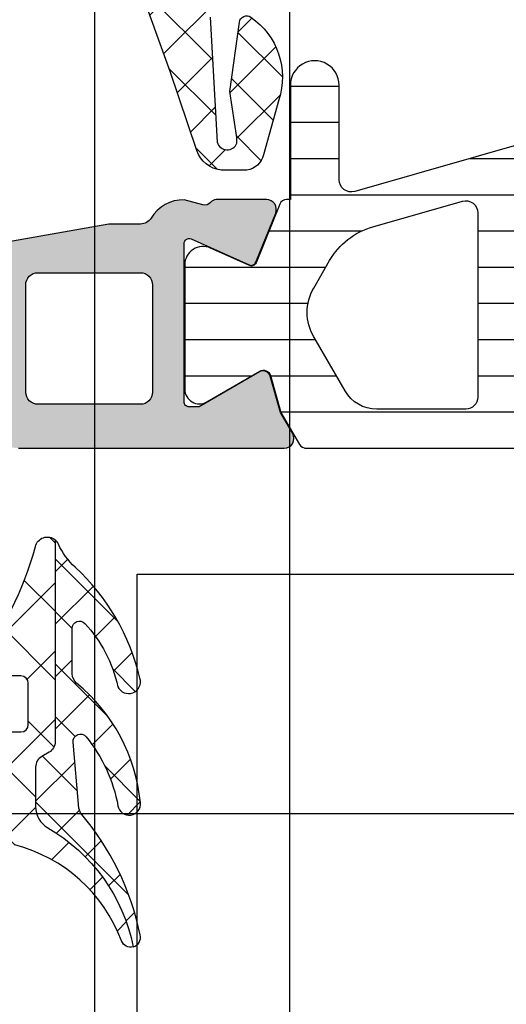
# Model space of a CAD drawing. Header units: millimetres. Extents: x 373037 to 682063, y 76092 to 274210.
# Tile 71 of 256: x 655061 to 655081, y 255959 to 255999. Entities that reach past the tile are written whole.
import ezdxf

# ---------------------------------------------------------------- set-up
doc = ezdxf.new("R2010")
doc.units = ezdxf.units.MM
doc.header["$LTSCALE"] = 100
doc.layers.add('PUDORYS', color=253, linetype='CONTINUOUS')

msp = doc.modelspace()

# ---------------------------------------------------------------- hatches: boundary and pattern name
at = {"layer": 'PUDORYS', "true_color": 0x939598}
h = msp.add_hatch(dxfattribs=at)
h.set_pattern_fill('ANSI37', color=252, scale=0.48, angle=-1.272221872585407e-14, style=0)
h.set_pattern_definition([(44.99999999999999, (655073.820155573, 256011.6649927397), (-1.077630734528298, 1.077630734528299), []), (135, (655073.820155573, 256011.6649927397), (-1.077630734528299, -1.077630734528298), [])])
edge = h.paths.add_edge_path(flags=16)
edge.add_line((655070.418878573, 256012.3292867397), (655070.518622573, 256013.7221407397))
edge.add_arc((655069.9201556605, 256013.7649982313), 0.5999995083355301, 355.9039194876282, 450.0000083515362)
edge.add_arc((655069.9201554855, 256013.7649982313), 0.5999995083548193, 89.99999164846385, 184.0960805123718)
edge.add_line((655069.321688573, 256013.7221407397), (655069.421432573, 256012.3292867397))
edge.add_arc((655069.9201555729, 256012.3650012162), 0.5000001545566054, 184.0960644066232, 355.9039355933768)
edge = h.paths.add_edge_path(flags=16)
edge.add_arc((655068.3201589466, 256009.1649931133), 0.4999996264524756, 359.9999571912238, 450.0000428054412)
edge.add_line((655068.320158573, 256009.6649927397), (655064.726473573, 256009.6649927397))
edge.add_arc((655064.726473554, 256009.1649924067), 0.5000003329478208, 89.9999978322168, 203.2180265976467)
edge.add_line((655064.266967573, 256008.9678767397), (655066.982845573, 256002.6367747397))
edge.add_arc((655067.4423509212, 256002.8338906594), 0.4999998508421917, 203.2180817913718, 272.5001106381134)
edge.add_line((655067.464161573, 256002.3343667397), (655068.3419685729, 256002.3726927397))
edge.add_arc((655068.3201590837, 256002.8722163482), 0.4999994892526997, 272.4999791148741, 360.0000448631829)
edge.add_line((655068.820158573, 256002.8722167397), (655068.820158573, 256009.1649927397))
edge = h.paths.add_edge_path(flags=16)
edge.add_line((655093.874077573, 256003.7568307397), (655098.022747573, 256012.6536837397))
edge.add_arc((655097.5695938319, 256012.8649928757), 0.4999998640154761, 334.9999920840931, 450.0000296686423)
edge.add_line((655097.569593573, 256013.3649927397), (655088.220158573, 256013.3649927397))
edge.add_arc((655088.2201581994, 256012.8649931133), 0.4999996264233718, 89.99995719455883, 180.0000428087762)
edge.add_line((655087.720158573, 256012.8649927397), (655087.720158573, 256003.7410697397))
edge.add_arc((655088.2201586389, 256003.7410699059), 0.5000000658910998, 180.000019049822, 272.5000272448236)
edge.add_line((655088.241968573, 256003.2415457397), (655093.442732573, 256003.4686157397))
edge.add_arc((655093.4209228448, 256003.9681411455), 0.5000012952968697, 272.4999974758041, 334.9999080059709)
edge = h.paths.add_edge_path(flags=16)
edge.add_arc((655085.0201589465, 256012.8649931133), 0.4999996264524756, 359.9999571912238, 450.0000428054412)
edge.add_line((655085.020158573, 256013.3649927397), (655077.8201585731, 256013.3649927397))
edge.add_arc((655077.8201581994, 256012.8649931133), 0.4999996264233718, 89.99995719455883, 180.0000428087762)
edge.add_line((655077.320158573, 256012.8649927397), (655077.320158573, 256011.6649927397))
edge.add_arc((655075.3201600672, 256011.6649912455), 1.999998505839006, -90.0000428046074, 4.2805441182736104e-05, ccw=False)
edge.add_line((655075.320158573, 256009.6649927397), (655071.520158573, 256009.6649927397))
edge.add_arc((655071.5201581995, 256009.1649931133), 0.4999996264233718, 89.99995719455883, 180.0000428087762)
edge.add_line((655071.020158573, 256009.1649927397), (655071.020158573, 256003.0119317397))
edge.add_arc((655071.520158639, 256003.011931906), 0.5000000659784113, 180.000019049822, 272.5000272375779)
edge.add_line((655071.541968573, 256002.5124077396), (655077.041968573, 256002.7525427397))
edge.add_arc((655077.0201590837, 256003.2520663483), 0.4999994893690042, 272.4999791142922, 360.0000448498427)
edge.add_line((655077.520158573, 256003.2520667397), (655077.520158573, 256008.5649927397))
edge.add_arc((655078.620158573, 256008.5649927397), 1.100000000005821, 0, 180, ccw=False)
edge.add_line((655079.720158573, 256008.5649927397), (655079.720158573, 256003.3917817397))
edge.add_arc((655080.2201586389, 256003.3917819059), 0.5000000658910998, 180.000019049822, 272.5000272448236)
edge.add_line((655080.241968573, 256002.8922577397), (655085.041968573, 256003.1018307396))
edge.add_arc((655085.0201590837, 256003.6013543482), 0.4999994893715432, 272.499979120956, 360.0000448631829)
edge.add_line((655085.520158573, 256003.6013547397), (655085.520158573, 256012.8649927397))
edge = h.paths.add_edge_path()
edge.add_line((655100.233211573, 256011.4785357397), (655096.135362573, 256002.6906697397))
edge.add_ellipse((655093.4164372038, 256003.9585272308), major_axis=(-3.00000296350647, 0), ratio=1, start_angle=92.50005883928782, end_angle=154.9999693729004, ccw=False)
edge.add_line((655093.547298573, 256000.9613797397), (655092.8983485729, 256000.9330457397))
edge.add_ellipse((655092.9201580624, 256000.4335221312), major_axis=(-0.4999994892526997, 0), ratio=1, start_angle=-87.5000208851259, end_angle=4.486318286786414e-05)
edge.add_line((655092.420158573, 256000.4335217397), (655092.420158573, 255999.4649927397))
edge.add_ellipse((655092.3201586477, 255999.464992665), major_axis=(-0.0999999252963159, 0), ratio=1, start_angle=89.99995719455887, end_angle=180.0000428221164, ccw=False)
edge.add_line((655092.320158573, 255999.3649927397), (655091.720158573, 255999.3649927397))
edge.add_ellipse((655091.7201584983, 255999.464992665), major_axis=(-0.09999992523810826, 0), ratio=1, start_angle=-4.2822116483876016e-05, end_angle=90.00004282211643, ccw=False)
edge.add_line((655091.6201585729, 255999.4649927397), (655091.6201585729, 256000.3680307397))
edge.add_ellipse((655091.120158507, 256000.3680305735), major_axis=(-0.5000000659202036, 0), ratio=1, start_angle=180.000019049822, end_angle=272.5000272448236)
edge.add_line((655091.098348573, 256000.8675547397), (655082.198054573, 256000.4737167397))
edge.add_ellipse((655082.2201586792, 255999.9742054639), major_axis=(-0.500000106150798, 0), ratio=1, start_angle=-87.46623077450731, end_angle=8.298944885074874e-05)
edge.add_line((655081.720158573, 255999.9742047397), (655081.720158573, 255999.3649927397))
edge.add_ellipse((655081.6201586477, 255999.364992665), major_axis=(-0.09999992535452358, 0), ratio=1, start_angle=89.99995721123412, end_angle=180.0000428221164, ccw=False)
edge.add_line((655081.6201585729, 255999.2649927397), (655081.0201585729, 255999.2649927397))
edge.add_ellipse((655081.0201584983, 255999.364992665), major_axis=(-0.09999992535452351, 0), ratio=1, start_angle=-4.28221164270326e-05, end_angle=90.00004277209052, ccw=False)
edge.add_line((655080.920158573, 255999.3649927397), (655080.920158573, 255999.8945547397))
edge.add_ellipse((655080.4201580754, 255999.8945550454), major_axis=(-0.500000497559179, 0), ratio=1, start_angle=179.9999649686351, end_angle=272.5336979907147)
edge.add_line((655080.398054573, 256000.3940667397), (655068.857829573, 255999.8834107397))
edge.add_ellipse((655068.8796391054, 255999.383886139), major_axis=(-0.5000004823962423, 0), ratio=1, start_angle=-87.50002091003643, end_angle=3.217057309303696)
edge.add_line((655068.380426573, 255999.3558267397), (655068.668989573, 255994.2220837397))
edge.add_ellipse((655069.0794075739, 255994.3376391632), major_axis=(-0.4263754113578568, 0), ratio=1, start_angle=15.72485447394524, end_angle=159.2410276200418)
edge.add_line((655069.478102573, 255994.1865157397), (655069.476862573, 255994.4191187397))
edge.add_line((655069.4768625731, 255994.4191187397), (655069.178724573, 255996.3016977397))
edge.add_line((655069.178724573, 255996.3016977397), (655069.579150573, 255999.1509827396))
edge.add_ellipse((655069.876231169, 255999.109232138), major_axis=(-0.2999999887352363, 0), ratio=1, start_angle=235.4022536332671, end_angle=352.00025595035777, ccw=False)
edge.add_ellipse((655068.3431177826, 255996.8866610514), major_axis=(-3.000047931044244, 0), ratio=1, start_angle=161.9915754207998, end_angle=235.40235871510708, ccw=False)
edge.add_line((655071.196196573, 255995.9591757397), (655070.562620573, 255993.7042847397))
edge.add_ellipse((655069.787408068, 255993.8652142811), major_axis=(-0.791740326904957, 0), ratio=1, start_angle=96.79834625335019, end_angle=168.2723102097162, ccw=False)
edge.add_line((655069.881130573, 255993.0790407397), (655068.822920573, 255993.0778197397))
edge.add_ellipse((655068.9520448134, 255994.2569059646), major_axis=(-1.186135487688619, 0), ratio=1, start_angle=18.655576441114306, end_angle=83.75032184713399, ccw=False)
edge.add_line((655067.828230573, 255993.8774867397), (655066.733897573, 255997.1188267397))
edge.add_line((655066.733897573, 255997.1188267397), (655063.844119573, 256005.1686217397))
edge.add_line((655063.844119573, 256005.1686217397), (655059.511310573, 256015.0664987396))
edge.add_ellipse((655059.9703195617, 256015.2647688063), major_axis=(-0.5000002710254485, 0), ratio=1, start_angle=-89.93342362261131, end_angle=23.362049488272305, ccw=False)
edge.add_line((655059.969738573, 256015.7647687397), (655060.5164395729, 256015.7654037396))
edge.add_ellipse((655060.5170198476, 256015.2654036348), major_axis=(-0.5000004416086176, 0), ratio=1, start_angle=203.9208245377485, end_angle=270.06649452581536, ccw=False)
edge.add_line((655060.974073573, 256015.4681407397), (655062.375829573, 256012.2641377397))
edge.add_ellipse((655063.2919706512, 256012.6649920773), major_axis=(-0.9999993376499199, 0), ratio=1, start_angle=23.63161472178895, end_angle=90.0000528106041)
edge.add_line((655063.291971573, 256011.6649927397), (655068.519913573, 256011.6649927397))
edge.add_line((655068.519913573, 256011.6649927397), (655068.5199225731, 256013.4644717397))
edge.add_line((655068.519922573, 256013.4644717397), (655068.005121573, 256013.6024137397))
edge.add_ellipse((655068.1198868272, 256013.8795677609), major_axis=(-0.2999756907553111, 0), ratio=1, start_angle=-22.50356669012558, end_angle=67.50629974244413, ccw=False)
edge.add_line((655067.842752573, 256013.9943807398), (655068.691919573, 256015.2645077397))
edge.add_ellipse((655069.5577837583, 256014.76478697), major_axis=(-0.9997207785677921, 0), ratio=1, start_angle=269.9923881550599, end_angle=330.00923930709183, ccw=False)
edge.add_line((655069.557916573, 256015.7645077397), (655070.282277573, 256015.7644767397))
edge.add_ellipse((655070.2820695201, 256014.7647389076), major_axis=(-0.9997378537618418, 0), ratio=1, start_angle=209.9913249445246, end_angle=269.98807632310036, ccw=False)
edge.add_line((655071.147943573, 256015.2644767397), (655071.997110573, 256013.9943807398))
edge.add_ellipse((655071.7199630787, 256013.8795688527), major_axis=(-0.2999875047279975, 0), ratio=1, start_angle=112.49860381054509, end_angle=202.5024061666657, ccw=False)
edge.add_line((655071.834756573, 256013.6024137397), (655071.319940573, 256013.4644417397))
edge.add_line((655071.319940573, 256013.4644417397), (655071.319932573, 256011.6649927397))
edge.add_line((655071.319932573, 256011.6649927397), (655074.5201595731, 256011.6649927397))
edge.add_ellipse((655074.520159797, 256011.9649925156), major_axis=(-0.2999997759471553, 0), ratio=1, start_angle=89.99995720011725, end_angle=180.0000427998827)
edge.add_line((655074.820159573, 256011.9649927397), (655074.820159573, 256015.2649887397))
edge.add_ellipse((655075.3201591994, 256015.2649891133), major_axis=(-0.4999996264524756, 0), ratio=1, start_angle=-90.00004280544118, end_angle=4.280877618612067e-05, ccw=False)
edge.add_line((655075.320159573, 256015.7649887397), (655102.2177815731, 256015.7649887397))
edge.add_line((655102.2177815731, 256015.7649887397), (655103.112899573, 256014.2145967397))
edge.add_ellipse((655102.6798870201, 256013.9645966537), major_axis=(-0.4999999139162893, 0), ratio=1, start_angle=90.00006334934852, end_angle=210.0000170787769, ccw=False)
edge.add_line((655102.679887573, 256013.4645967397), (655102.679887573, 256011.7672257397))
edge.add_line((655102.679887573, 256011.7672257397), (655100.686365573, 256011.7672257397))
edge.add_ellipse((655100.6863652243, 256011.2672254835), major_axis=(-0.5000002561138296, 0), ratio=1, start_angle=269.9999600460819, end_angle=334.9998714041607)
h = msp.add_hatch(dxfattribs=at)
h.set_pattern_fill('ANSI37', color=252, scale=0.48, angle=-1.272221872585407e-14, style=0)
h.set_pattern_definition([(44.99999999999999, (655073.820155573, 256011.6649925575), (-1.077630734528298, 1.077630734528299), []), (135, (655073.820155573, 256011.6649925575), (-1.077630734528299, -1.077630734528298), [])])
edge = h.paths.add_edge_path(flags=16)
edge.add_line((655070.418878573, 256012.3292865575), (655070.518622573, 256013.7221405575))
edge.add_arc((655069.9201556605, 256013.7649980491), 0.5999995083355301, 355.9039194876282, 450.0000083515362)
edge.add_arc((655069.9201554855, 256013.7649980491), 0.5999995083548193, 89.99999164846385, 184.0960805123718)
edge.add_line((655069.321688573, 256013.7221405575), (655069.421432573, 256012.3292865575))
edge.add_arc((655069.9201555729, 256012.365001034), 0.5000001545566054, 184.0960644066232, 355.9039355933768)
edge = h.paths.add_edge_path(flags=16)
edge.add_arc((655068.3201589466, 256009.1649929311), 0.4999996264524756, 359.9999571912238, 450.0000428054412)
edge.add_line((655068.320158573, 256009.6649925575), (655064.726473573, 256009.6649925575))
edge.add_arc((655064.726473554, 256009.1649922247), 0.5000003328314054, 89.9999978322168, 203.2180266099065)
edge.add_line((655064.266967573, 256008.9678765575), (655066.982845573, 256002.6367745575))
edge.add_arc((655067.4423509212, 256002.8338904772), 0.4999998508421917, 203.2180817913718, 272.5001106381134)
edge.add_line((655067.464161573, 256002.3343665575), (655068.3419685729, 256002.3726925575))
edge.add_arc((655068.3201590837, 256002.8722161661), 0.4999994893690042, 272.4999791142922, 360.0000448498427)
edge.add_line((655068.820158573, 256002.8722165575), (655068.820158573, 256009.1649925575))
edge = h.paths.add_edge_path(flags=16)
edge.add_line((655093.874077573, 256003.7568305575), (655098.022747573, 256012.6536835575))
edge.add_arc((655097.5695938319, 256012.8649926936), 0.4999998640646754, 334.9999920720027, 450.0000296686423)
edge.add_line((655097.569593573, 256013.3649925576), (655088.220158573, 256013.3649925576))
edge.add_arc((655088.2201581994, 256012.8649929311), 0.4999996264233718, 89.99995719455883, 180.0000428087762)
edge.add_line((655087.720158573, 256012.8649925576), (655087.720158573, 256003.7410695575))
edge.add_arc((655088.2201586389, 256003.7410697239), 0.5000000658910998, 180.0000190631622, 272.5000272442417)
edge.add_line((655088.241968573, 256003.2415455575), (655093.442732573, 256003.4686155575))
edge.add_arc((655093.4209228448, 256003.9681409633), 0.5000012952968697, 272.4999974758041, 334.9999080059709)
edge = h.paths.add_edge_path(flags=16)
edge.add_arc((655085.0201589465, 256012.8649929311), 0.4999996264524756, 359.9999571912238, 450.0000428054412)
edge.add_line((655085.020158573, 256013.3649925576), (655077.8201585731, 256013.3649925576))
edge.add_arc((655077.8201581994, 256012.8649929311), 0.4999996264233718, 89.99995719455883, 180.0000428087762)
edge.add_line((655077.320158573, 256012.8649925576), (655077.320158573, 256011.6649925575))
edge.add_arc((655075.3201600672, 256011.6649910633), 1.999998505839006, -90.0000428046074, 4.2805441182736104e-05, ccw=False)
edge.add_line((655075.320158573, 256009.6649925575), (655071.520158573, 256009.6649925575))
edge.add_arc((655071.5201581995, 256009.1649929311), 0.4999996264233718, 89.99995719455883, 180.0000428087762)
edge.add_line((655071.020158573, 256009.1649925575), (655071.020158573, 256003.0119315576))
edge.add_arc((655071.520158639, 256003.0119317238), 0.5000000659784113, 180.000019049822, 272.5000272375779)
edge.add_line((655071.541968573, 256002.5124075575), (655077.041968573, 256002.7525425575))
edge.add_arc((655077.0201590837, 256003.252066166), 0.4999994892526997, 272.4999791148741, 360.0000448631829)
edge.add_line((655077.520158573, 256003.2520665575), (655077.520158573, 256008.5649925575))
edge.add_arc((655078.620158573, 256008.5649925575), 1.100000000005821, 0, 180, ccw=False)
edge.add_line((655079.720158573, 256008.5649925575), (655079.720158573, 256003.3917815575))
edge.add_arc((655080.2201586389, 256003.3917817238), 0.5000000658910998, 180.0000190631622, 272.5000272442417)
edge.add_line((655080.241968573, 256002.8922575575), (655085.041968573, 256003.1018305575))
edge.add_arc((655085.0201590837, 256003.6013541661), 0.4999994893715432, 272.499979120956, 360.0000448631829)
edge.add_line((655085.520158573, 256003.6013545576), (655085.520158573, 256012.8649925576))
edge = h.paths.add_edge_path()
edge.add_line((655100.233211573, 256011.4785355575), (655096.135362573, 256002.6906695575))
edge.add_ellipse((655093.4164372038, 256003.9585270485), major_axis=(-3.00000296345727, 0), ratio=1, start_angle=92.50005883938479, end_angle=154.9999693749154, ccw=False)
edge.add_line((655093.547298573, 256000.9613795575), (655092.8983485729, 256000.9330455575))
edge.add_ellipse((655092.9201580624, 256000.4335219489), major_axis=(-0.4999994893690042, 0), ratio=1, start_angle=-87.50002088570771, end_angle=4.484984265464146e-05)
edge.add_line((655092.420158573, 256000.4335215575), (655092.420158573, 255999.4649925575))
edge.add_ellipse((655092.3201586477, 255999.4649924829), major_axis=(-0.09999992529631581, 0), ratio=1, start_angle=89.99995719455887, end_angle=180.0000427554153, ccw=False)
edge.add_line((655092.320158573, 255999.3649925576), (655091.720158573, 255999.3649925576))
edge.add_ellipse((655091.7201584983, 255999.4649924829), major_axis=(-0.09999992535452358, 0), ratio=1, start_angle=-4.2755415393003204e-05, end_angle=90.00004282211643, ccw=False)
edge.add_line((655091.6201585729, 255999.4649925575), (655091.6201585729, 256000.3680305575))
edge.add_ellipse((655091.120158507, 256000.3680303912), major_axis=(-0.5000000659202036, 0), ratio=1, start_angle=180.0000190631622, end_angle=272.5000272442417)
edge.add_line((655091.098348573, 256000.8675545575), (655082.198054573, 256000.4737165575))
edge.add_ellipse((655082.2201586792, 255999.9742052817), major_axis=(-0.500000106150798, 0), ratio=1, start_angle=-87.46623077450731, end_angle=8.298944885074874e-05)
edge.add_line((655081.720158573, 255999.9742045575), (655081.720158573, 255999.3649925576))
edge.add_ellipse((655081.6201586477, 255999.3649924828), major_axis=(-0.09999992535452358, 0), ratio=1, start_angle=89.99995721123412, end_angle=180.0000428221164, ccw=False)
edge.add_line((655081.6201585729, 255999.2649925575), (655081.0201585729, 255999.2649925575))
edge.add_ellipse((655081.0201584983, 255999.3649924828), major_axis=(-0.09999992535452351, 0), ratio=1, start_angle=-4.28221164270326e-05, end_angle=90.00004277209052, ccw=False)
edge.add_line((655080.920158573, 255999.3649925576), (655080.920158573, 255999.8945545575))
edge.add_ellipse((655080.4201580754, 255999.8945548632), major_axis=(-0.500000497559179, 0), ratio=1, start_angle=179.9999649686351, end_angle=272.5336979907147)
edge.add_line((655080.398054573, 256000.3940665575), (655068.857829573, 255999.8834105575))
edge.add_ellipse((655068.8796391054, 255999.3838859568), major_axis=(-0.5000004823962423, 0), ratio=1, start_angle=-87.50002091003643, end_angle=3.217057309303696)
edge.add_line((655068.380426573, 255999.3558265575), (655068.668989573, 255994.2220835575))
edge.add_ellipse((655069.0794075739, 255994.3376389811), major_axis=(-0.4263754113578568, 0), ratio=1, start_angle=15.72485447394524, end_angle=159.2410276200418)
edge.add_line((655069.478102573, 255994.1865155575), (655069.476862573, 255994.4191185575))
edge.add_line((655069.4768625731, 255994.4191185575), (655069.178724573, 255996.3016975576))
edge.add_line((655069.178724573, 255996.3016975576), (655069.579150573, 255999.1509825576))
edge.add_ellipse((655069.8762311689, 255999.109231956), major_axis=(-0.299999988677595, 0), ratio=1, start_angle=235.4022536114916, end_angle=352.00025594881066, ccw=False)
edge.add_ellipse((655068.3431177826, 255996.8866608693), major_axis=(-3.000047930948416, 0), ratio=1, start_angle=161.9915754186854, end_angle=235.4023587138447, ccw=False)
edge.add_line((655071.196196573, 255995.9591755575), (655070.562620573, 255993.7042845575))
edge.add_ellipse((655069.787408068, 255993.8652140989), major_axis=(-0.791740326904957, 0), ratio=1, start_angle=96.79834625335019, end_angle=168.2723102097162, ccw=False)
edge.add_line((655069.881130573, 255993.0790405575), (655068.822920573, 255993.0778195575))
edge.add_ellipse((655068.9520448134, 255994.2569057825), major_axis=(-1.186135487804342, 0), ratio=1, start_angle=18.655576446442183, end_angle=83.75032184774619, ccw=False)
edge.add_line((655067.828230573, 255993.8774865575), (655066.733897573, 255997.1188265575))
edge.add_line((655066.733897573, 255997.1188265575), (655063.844119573, 256005.1686215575))
edge.add_line((655063.844119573, 256005.1686215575), (655059.511310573, 256015.0664985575))
edge.add_ellipse((655059.9703195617, 256015.2647686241), major_axis=(-0.5000002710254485, 0), ratio=1, start_angle=-89.93342362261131, end_angle=23.362049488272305, ccw=False)
edge.add_line((655059.969738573, 256015.7647685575), (655060.5164395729, 256015.7654035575))
edge.add_ellipse((655060.5170198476, 256015.2654034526), major_axis=(-0.5000004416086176, 0), ratio=1, start_angle=203.9208245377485, end_angle=270.06649452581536, ccw=False)
edge.add_line((655060.974073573, 256015.4681405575), (655062.375829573, 256012.2641375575))
edge.add_ellipse((655063.2919706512, 256012.6649918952), major_axis=(-0.9999993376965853, 0), ratio=1, start_angle=23.63161472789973, end_angle=90.00005281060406)
edge.add_line((655063.291971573, 256011.6649925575), (655068.519913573, 256011.6649925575))
edge.add_line((655068.519913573, 256011.6649925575), (655068.5199225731, 256013.4644715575))
edge.add_line((655068.519922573, 256013.4644715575), (655068.005121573, 256013.6024135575))
edge.add_ellipse((655068.1198868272, 256013.8795675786), major_axis=(-0.2999756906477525, 0), ratio=1, start_angle=-22.503566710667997, end_angle=67.50629973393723, ccw=False)
edge.add_line((655067.842752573, 256013.9943805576), (655068.691919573, 256015.2645075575))
edge.add_ellipse((655069.5577837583, 256014.7647867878), major_axis=(-0.9997207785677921, 0), ratio=1, start_angle=269.9923881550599, end_angle=330.00923930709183, ccw=False)
edge.add_line((655069.557916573, 256015.7645075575), (655070.282277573, 256015.7644765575))
edge.add_ellipse((655070.2820695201, 256014.7647387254), major_axis=(-0.9997378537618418, 0), ratio=1, start_angle=209.9913249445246, end_angle=269.98807632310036, ccw=False)
edge.add_line((655071.147943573, 256015.2644765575), (655071.997110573, 256013.9943805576))
edge.add_ellipse((655071.7199630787, 256013.8795686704), major_axis=(-0.2999875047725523, 0), ratio=1, start_angle=112.49860381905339, end_angle=202.5024061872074, ccw=False)
edge.add_line((655071.834756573, 256013.6024135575), (655071.319940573, 256013.4644415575))
edge.add_line((655071.319940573, 256013.4644415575), (655071.319932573, 256011.6649925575))
edge.add_line((655071.319932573, 256011.6649925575), (655074.5201595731, 256011.6649925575))
edge.add_ellipse((655074.520159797, 256011.9649923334), major_axis=(-0.2999997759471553, 0), ratio=1, start_angle=89.99995720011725, end_angle=180.0000427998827)
edge.add_line((655074.820159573, 256011.9649925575), (655074.820159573, 256015.2649885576))
edge.add_ellipse((655075.3201591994, 256015.2649889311), major_axis=(-0.4999996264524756, 0), ratio=1, start_angle=-90.00004280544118, end_angle=4.280877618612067e-05, ccw=False)
edge.add_line((655075.320159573, 256015.7649885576), (655102.2177815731, 256015.7649885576))
edge.add_line((655102.2177815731, 256015.7649885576), (655103.112899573, 256014.2145965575))
edge.add_ellipse((655102.6798870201, 256013.9645964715), major_axis=(-0.4999999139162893, 0), ratio=1, start_angle=90.00006334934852, end_angle=210.0000170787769, ccw=False)
edge.add_line((655102.679887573, 256013.4645965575), (655102.679887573, 256011.7672255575))
edge.add_line((655102.679887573, 256011.7672255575), (655100.686365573, 256011.7672255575))
edge.add_ellipse((655100.6863652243, 256011.2672253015), major_axis=(-0.5000002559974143, 0), ratio=1, start_angle=269.9999600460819, end_angle=334.9998714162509)
h = msp.add_hatch(dxfattribs=at)
h.set_pattern_fill('ANSI31', color=252, scale=0.468, angle=-45.00000000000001, style=0)
h.set_pattern_definition([(360, (655055.820155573, 255981.6649927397), (6.060223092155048e-16, 1.4859), [])])
edge = h.paths.add_edge_path(flags=16)
edge.add_line((655073.908633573, 255984.0130927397), (655072.625271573, 255986.2358027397))
edge.add_ellipse((655074.3569965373, 255987.2356751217), major_axis=(-1.999654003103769, 0), ratio=1, start_angle=-29.999954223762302, end_angle=30.001501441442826, ccw=False)
edge.add_line((655072.625244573, 255988.2355007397), (655073.277372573, 255989.3650187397))
edge.add_ellipse((655075.8754527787, 255987.8650156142), major_axis=(-3.000005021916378, 0), ratio=1, start_angle=286.00005471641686, end_angle=329.9999864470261, ccw=False)
edge.add_line((655075.048536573, 255990.7488047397), (655078.719558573, 255991.8014527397))
edge.add_ellipse((655078.8573773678, 255991.3208217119), major_axis=(-0.5000002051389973, 0), ratio=1, start_angle=179.9992010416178, end_angle=286.00000720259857, ccw=False)
edge.add_line((655079.3573775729, 255991.3208147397), (655079.357267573, 255983.7630617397))
edge.add_ellipse((655078.8572677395, 255983.7630715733), major_axis=(-0.4999998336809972, 0), ratio=1, start_angle=89.99917878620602, end_angle=179.9988731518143, ccw=False)
edge.add_line((655078.857260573, 255983.2630717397), (655075.2076115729, 255983.2631277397))
edge.add_ellipse((655075.2076510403, 255984.763126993), major_axis=(-1.499999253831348, 0), ratio=1, start_angle=30.00152725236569, end_angle=89.9984924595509, ccw=False)
edge = h.paths.add_edge_path(flags=16)
edge.add_line((655080.957269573, 255983.7630437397), (655080.9573965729, 255992.0663737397))
edge.add_ellipse((655081.4573968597, 255992.0663654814), major_axis=(-0.5000002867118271, 0), ratio=1, start_angle=285.99994393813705, end_angle=359.9990536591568, ccw=False)
edge.add_line((655081.319578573, 255992.5469967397), (655087.272340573, 255994.2539237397))
edge.add_ellipse((655087.4101595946, 255993.7732930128), major_axis=(-0.4999999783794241, 0), ratio=1, start_angle=179.9990519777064, end_angle=286.00004169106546, ccw=False)
edge.add_line((655087.910159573, 255993.7732847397), (655087.909989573, 255983.7629307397))
edge.add_ellipse((655087.4099893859, 255983.7629429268), major_axis=(-0.5000001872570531, 0), ratio=1, start_angle=89.99910470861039, end_angle=179.9986034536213, ccw=False)
edge.add_line((655087.409981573, 255983.2629427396), (655081.457261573, 255983.2630327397))
edge.add_ellipse((655081.4572698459, 255983.7630330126), major_axis=(-0.5000002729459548, 0), ratio=1, start_angle=-0.0012292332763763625, end_angle=89.99905199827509, ccw=False)
edge = h.paths.add_edge_path(flags=16)
edge.add_line((655095.274293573, 255994.3120797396), (655097.108182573, 255991.1356897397))
edge.add_ellipse((655094.5101028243, 255989.6356898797), major_axis=(-3.000002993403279, 0), ratio=1, start_angle=149.9985082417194, end_angle=209.9999639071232, ccw=False)
edge.add_line((655097.1081425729, 255988.1356207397), (655094.727647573, 255984.0127377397))
edge.add_ellipse((655093.4286292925, 255984.7627734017), major_axis=(-1.500000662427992, 0), ratio=1, start_angle=89.99848282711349, end_angle=149.9984416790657, ccw=False)
edge.add_line((655093.428589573, 255983.2627727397), (655090.009975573, 255983.2628637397))
edge.add_ellipse((655090.009989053, 255983.7628632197), major_axis=(-0.4999994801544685, 0), ratio=1, start_angle=-0.001434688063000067, end_angle=89.99845530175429, ccw=False)
edge.add_line((655089.5099895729, 255983.7628757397), (655089.5101705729, 255994.0621907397))
edge.add_ellipse((655090.5101709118, 255994.062172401), major_axis=(-1.000000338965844, 0), ratio=1, start_angle=269.99847242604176, end_angle=359.99894927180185, ccw=False)
edge.add_line((655090.510197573, 255995.0621727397), (655093.975295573, 255995.0620797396))
edge.add_ellipse((655093.9752553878, 255993.562079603), major_axis=(-1.500000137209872, 0), ratio=1, start_angle=210.0000030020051, end_angle=269.9984650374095, ccw=False)
edge = h.paths.add_edge_path()
edge.add_line((655097.122099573, 255996.6619477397), (655090.569036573, 255996.6621697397))
edge.add_arc((655090.5688697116, 255991.6621720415), 4.999997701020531, 89.99808790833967, 106.0000237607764)
edge.add_line((655089.190681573, 255996.4684777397), (655074.304263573, 255992.1998667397))
edge.add_arc((655074.1664450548, 255992.6804970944), 0.4999994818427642, 179.9999260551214, 285.9999979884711, ccw=False)
edge.add_line((655073.666445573, 255992.6804977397), (655073.666445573, 255996.5638717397))
edge.add_arc((655072.666445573, 255996.5638917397), 1.000000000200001, 359.9988540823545, 539.9988540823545)
edge.add_line((655071.666445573, 255996.5639117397), (655071.6662575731, 255991.8655757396))
edge.add_line((655071.6662575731, 255991.8655757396), (655071.510205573, 255991.8655757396))
edge.add_arc((655071.5102049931, 255991.5655757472), 0.2999999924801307, 89.99988924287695, 158.02615412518)
edge.add_line((655071.231998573, 255991.6778307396), (655070.258811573, 255989.2659287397))
edge.add_arc((655070.0733403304, 255989.3407653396), 0.20000024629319, 245.85901776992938, 338.02620225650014, ccw=False)
edge.add_line((655069.991543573, 255989.1582567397), (655068.392858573, 255989.8747567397))
edge.add_arc((655068.0861203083, 255989.1903509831), 0.7499997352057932, 65.85894153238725, 180.0000185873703)
edge.add_line((655067.336120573, 255989.1903507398), (655067.336120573, 255984.0828017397))
edge.add_arc((655067.9361204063, 255984.082801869), 0.5999998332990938, 180.0000123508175, 300.1429248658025)
edge.add_line((655068.237415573, 255983.5639367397), (655070.409372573, 255984.8251527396))
edge.add_arc((655070.5600208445, 255984.5657200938), 0.3000003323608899, 16.000069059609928, 120.14303071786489, ccw=False)
edge.add_line((655070.848399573, 255984.6484117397), (655071.2826665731, 255983.1339397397))
edge.add_line((655071.2826665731, 255983.1339397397), (655072.045214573, 255981.8131677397))
edge.add_arc((655072.3050217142, 255981.9631684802), 0.2999999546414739, 210.000168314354, 272.4633047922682)
edge.add_line((655072.317915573, 255981.6634457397), (655096.307569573, 255981.6634457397))
edge.add_arc((655096.3275242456, 255981.9627814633), 0.3000001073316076, 266.1861237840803, 329.9998522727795)
edge.add_line((655096.587331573, 255981.8127807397), (655097.349899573, 255983.1335867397))
edge.add_line((655097.349899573, 255983.1335867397), (655097.7841665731, 255984.6480577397))
edge.add_arc((655098.0725456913, 255984.5653665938), 0.3000005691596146, 59.85708159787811, 164.0000432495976, ccw=False)
edge.add_line((655098.2231935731, 255984.8247997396), (655100.395149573, 255983.5635837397))
edge.add_arc((655100.6964452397, 255984.0824491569), 0.6000003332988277, 239.8570476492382, 359.9999601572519)
edge.add_line((655101.296445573, 255984.0824487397), (655101.296445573, 255993.9860487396))
edge.add_arc((655100.5464455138, 255993.9860494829), 0.750000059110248, 359.9999432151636, 474.1410202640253)
edge.add_line((655100.239707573, 255994.6704557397), (655098.641022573, 255993.9539557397))
edge.add_arc((655098.5592258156, 255994.1364643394), 0.2000002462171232, 201.9737977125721, 294.1409822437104, ccw=False)
edge.add_line((655098.373754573, 255994.0616277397), (655097.400295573, 255996.4742027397))
edge.add_arc((655097.1220897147, 255996.3619485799), 0.2999991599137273, 21.97373854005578, 89.99811721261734)
h = msp.add_hatch(color=252, dxfattribs=at)
edge = h.paths.add_edge_path(flags=16)
edge.add_line((655061.316370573, 255988.8648487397), (655065.516120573, 255988.8648487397))
edge.add_ellipse((655065.5161209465, 255988.3648491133), major_axis=(-0.4999996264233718, 0), ratio=1, start_angle=179.9999571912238, end_angle=270.0000428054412, ccw=False)
edge.add_line((655066.016120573, 255988.3648487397), (655066.016120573, 255983.9648247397))
edge.add_ellipse((655065.5161209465, 255983.9648243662), major_axis=(-0.4999996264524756, 0), ratio=1, start_angle=89.99995719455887, end_angle=180.0000428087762, ccw=False)
edge.add_line((655065.516120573, 255983.4648247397), (655061.316371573, 255983.4648247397))
edge.add_ellipse((655061.316372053, 255983.9648252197), major_axis=(-0.5000004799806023, 0), ratio=1, start_angle=5.500164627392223e-05, end_angle=89.99994499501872, ccw=False)
edge.add_line((655060.816371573, 255983.9648247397), (655060.816370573, 255988.3648487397))
edge.add_ellipse((655061.3163701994, 255988.3648491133), major_axis=(-0.4999996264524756, 0), ratio=1, start_angle=-90.00004280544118, end_angle=4.280877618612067e-05, ccw=False)
edge = h.paths.add_edge_path()
edge.add_line((655064.229774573, 255990.8632297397), (655057.466774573, 255989.6634697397))
edge.add_arc((655057.8161189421, 255987.6942181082), 1.999998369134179, 100.0595901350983, 180.0000392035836)
edge.add_line((655055.816120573, 255987.6942167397), (655055.816120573, 255983.5292437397))
edge.add_line((655055.816120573, 255983.5292437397), (655056.276401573, 255981.8114547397))
edge.add_arc((655056.469586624, 255981.8632186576), 0.1999999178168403, 195.0000386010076, 269.9999853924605)
edge.add_line((655056.469586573, 255981.6632187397), (655056.916120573, 255981.6632187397))
edge.add_arc((655056.9161209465, 255982.1632183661), 0.4999996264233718, 269.9999571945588, 360.0000428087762)
edge.add_line((655057.416120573, 255982.1632187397), (655057.416120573, 255987.4632187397))
edge.add_arc((655057.9161201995, 255987.4632191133), 0.4999996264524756, 89.99995719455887, 180.0000428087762, ccw=False)
edge.add_line((655057.916120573, 255987.9632187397), (655059.016370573, 255987.9632187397))
edge.add_arc((655059.016370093, 255987.4632182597), 0.5000004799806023, 5.500164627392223e-05, 89.99994499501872, ccw=False)
edge.add_line((655059.516370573, 255987.4632187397), (655059.516370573, 255986.4632187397))
edge.add_line((655059.516370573, 255986.4632187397), (655059.3163705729, 255986.4632187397))
edge.add_arc((655059.316370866, 255986.2632186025), 0.2000001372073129, 90.0000839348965, 195.0000054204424)
edge.add_line((655059.1231855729, 255986.2114547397), (655059.5163715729, 255984.7440667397))
edge.add_line((655059.516371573, 255984.7440667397), (655059.516371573, 255982.6632187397))
edge.add_arc((655060.516372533, 255982.6632196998), 1.000000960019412, 180.0000550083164, 269.9999449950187)
edge.add_line((655060.516371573, 255981.6632187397), (655071.4158735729, 255981.6632187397))
edge.add_arc((655071.4158738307, 255982.063219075), 0.400000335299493, 269.9999630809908, 389.9999168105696)
edge.add_line((655071.7622845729, 255982.2632187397), (655071.2641185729, 255983.1260667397))
edge.add_line((655071.2641185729, 255983.1260667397), (655070.8362485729, 255984.6182277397))
edge.add_arc((655070.5478697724, 255984.5355363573), 0.3000003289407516, 16.00001688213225, 120.1792412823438)
edge.add_line((655070.397057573, 255984.7948737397), (655067.931446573, 255983.3631387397))
edge.add_line((655067.931446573, 255983.3631387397), (655067.5110275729, 255983.3631387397))
edge.add_arc((655067.5075350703, 255983.5547070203), 0.1916001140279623, 177.4777781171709, 271.04445003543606, ccw=False)
edge.add_line((655067.316120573, 255983.5631387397), (655067.316120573, 255990.0525777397))
edge.add_arc((655067.5152871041, 255990.0708154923), 0.1999998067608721, 65.85905187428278, 185.2320045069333, ccw=False)
edge.add_line((655067.597083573, 255990.2533237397), (655069.980768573, 255989.1850027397))
edge.add_arc((655070.0625653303, 255989.3675113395), 0.2000002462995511, 245.8590177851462, 338.0262022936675)
edge.add_line((655070.248036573, 255989.2926747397), (655071.064396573, 255991.3159027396))
edge.add_arc((655070.6934546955, 255991.4655758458), 0.3999998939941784, 338.0261821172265, 450.0000175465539)
edge.add_line((655070.6934545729, 255991.8655757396), (655068.629307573, 255991.8655767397))
edge.add_arc((655068.6293067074, 255991.5655771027), 0.2999996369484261, 89.99983468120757, 142.0950865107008)
edge.add_arc((655068.1558871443, 255991.9341876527), 0.30000021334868, 254.0001379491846, 322.09534749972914, ccw=False)
edge.add_line((655068.073196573, 255991.6458087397), (655067.315307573, 255991.8631307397))
edge.add_arc((655067.3153071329, 255990.2631316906), 1.599999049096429, 89.99998424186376, 148.4076055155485)
edge.add_arc((655065.5265350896, 255991.3632637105), 0.4999999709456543, 270.0015450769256, 328.40766402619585, ccw=False)
edge.add_line((655065.526548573, 255990.8632637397), (655064.2297745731, 255990.8632297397))
h = msp.add_hatch(dxfattribs=at)
h.set_pattern_fill('ANSI37', color=252, scale=0.625, angle=-1.272221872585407e-14, style=0)
h.set_pattern_definition([(44.99999999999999, (655055.820155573, 255981.1649927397), (-1.403165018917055, 1.403165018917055), []), (135, (655055.820155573, 255981.1649927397), (-1.403165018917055, -1.403165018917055), [])])
edge = h.paths.add_edge_path()
edge.add_ellipse((655060.4407174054, 255972.2780772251), major_axis=(-5.039467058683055, 0), ratio=1, start_angle=4.964461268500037, end_angle=60.20821553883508)
edge.add_ellipse((655058.0859171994, 255968.1649927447), major_axis=(-0.3000000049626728, 0), ratio=1, start_angle=60.2078270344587, end_angle=89.99930740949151)
edge.add_line((655058.0859135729, 255967.8649927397), (655058.620197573, 255967.8649897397))
edge.add_ellipse((655058.6201988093, 255968.1649895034), major_axis=(-0.2999997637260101, 0), ratio=1, start_angle=89.9997638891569, end_angle=180.0000451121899)
edge.add_line((655058.920198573, 255968.1649897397), (655058.920198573, 255969.7149867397))
edge.add_ellipse((655059.2202092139, 255969.7149790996), major_axis=(-0.3000106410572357, 0), ratio=1, start_angle=270.00432394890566, end_angle=359.9985408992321, ccw=False)
edge.add_line((655059.220186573, 255970.0149897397), (655060.620168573, 255970.0150007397))
edge.add_ellipse((655060.6201657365, 255970.3149905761), major_axis=(-0.2999898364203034, 0), ratio=1, start_angle=90.00054173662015, end_angle=179.999649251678)
edge.add_line((655060.9201555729, 255970.3149887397), (655060.9201555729, 255972.0150007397))
edge.add_ellipse((655060.6201454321, 255972.0149935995), major_axis=(-0.3000101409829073, 0), ratio=1, start_angle=180.0013636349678, end_angle=269.9955805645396)
edge.add_line((655060.620168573, 255972.3150037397), (655059.056337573, 255972.3149927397))
edge.add_ellipse((655059.0234805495, 255972.6161518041), major_axis=(-0.3029461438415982, 0), ratio=1, start_angle=-13.48357729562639, end_angle=96.22645090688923, ccw=False)
edge.add_ellipse((655047.7075162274, 255981.3210749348), major_axis=(-14.00076634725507, 0), ratio=1, start_angle=141.9243799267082, end_angle=164.698267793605)
edge.add_ellipse((655061.6997540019, 255977.5143613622), major_axis=(-0.5004721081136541, 0), ratio=1, start_angle=230.1933656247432, end_angle=347.0823914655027, ccw=False)
edge.add_line((655062.020155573, 255977.8988287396), (655062.020155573, 255969.6155497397))
edge.add_ellipse((655061.5201558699, 255969.6155502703), major_axis=(-0.4999997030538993, 0), ratio=1, start_angle=119.99998034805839, end_angle=179.9999391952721, ccw=False)
edge.add_line((655061.770155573, 255969.1825377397), (655061.470155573, 255969.0093317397))
edge.add_ellipse((655061.7201552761, 255968.5763192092), major_axis=(-0.4999997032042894, 0), ratio=1, start_angle=299.9999803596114, end_angle=359.9999392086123)
edge.add_line((655061.220155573, 255968.5763197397), (655061.220155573, 255966.9469717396))
edge.add_ellipse((655062.220154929, 255966.9469709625), major_axis=(-0.9999993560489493, 0), ratio=1, start_angle=-4.452966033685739e-05, end_angle=59.94966113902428)
edge.add_ellipse((655058.0638281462, 255959.7625902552), major_axis=(-7.300023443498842, 0), ratio=1, start_angle=191.2855536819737, end_angle=239.9496454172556, ccw=False)
edge.add_ellipse((655065.1201651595, 255961.5778223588), major_axis=(-0.3999905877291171, 0), ratio=1, start_angle=20.501829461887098, end_angle=104.85297521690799, ccw=False)
edge.add_ellipse((655058.7710670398, 255959.2037554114), major_axis=(-6.378448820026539, 0), ratio=1, start_angle=200.5018745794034, end_angle=255.5474022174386)
edge.add_line((655060.362993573, 255965.3803547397), (655058.9522865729, 255965.7439417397))
edge.add_line((655058.952286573, 255965.7439417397), (655058.0895855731, 255965.9540547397))
edge.add_ellipse((655059.4201506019, 255971.2906774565), major_axis=(-5.499995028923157, 0), ratio=1, start_angle=-3.4201912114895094e-05, end_angle=76.00004503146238, ccw=False)
edge.add_line((655053.9201555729, 255971.2906807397), (655053.9201555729, 255983.7087087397))
edge.add_line((655053.9201555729, 255983.7087087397), (655054.207774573, 255985.0717657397))
edge.add_ellipse((655053.7185482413, 255985.1749983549), major_axis=(-0.4999993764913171, 0), ratio=1, start_angle=168.0846992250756, end_angle=229.716248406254)
edge.add_line((655054.041834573, 255985.5564237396), (655052.185226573, 255987.1300347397))
edge.add_ellipse((655052.6701560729, 255987.7021737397), major_axis=(-0.7499997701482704, 0), ratio=1, start_angle=-130.28370615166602, end_angle=49.71629384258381, ccw=False)
edge.add_line((655053.155085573, 255988.2743127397), (655055.466729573, 255986.3150267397))
edge.add_ellipse((655054.8201574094, 255985.5521751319), major_axis=(-0.9999990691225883, 0), ratio=1, start_angle=168.0847521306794, end_angle=229.7163013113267, ccw=False)
edge.add_line((655055.7986105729, 255985.3457107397), (655055.4201555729, 255983.5521737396))
edge.add_line((655055.4201555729, 255983.5521737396), (655055.4201555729, 255971.8419727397))
h = msp.add_hatch(dxfattribs=at)
h.set_pattern_fill('ANSI37', color=252, scale=0.48, angle=-1.272221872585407e-14, style=0)
h.set_pattern_definition([(44.99999999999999, (655055.820155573, 255981.1649927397), (-1.077630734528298, 1.077630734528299), []), (135, (655055.820155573, 255981.1649927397), (-1.077630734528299, -1.077630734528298), [])])
edge = h.paths.add_edge_path()
edge.add_arc((655063.2211548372, 255972.4038793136), 0.4999992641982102, 180.000065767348, 230.5926628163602, ccw=False)
edge.add_line((655062.7211555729, 255972.4038787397), (655062.7211555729, 255974.2659757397))
edge.add_arc((655063.0211557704, 255974.2659753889), 0.3000001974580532, 42.64215693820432, 179.99993300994, ccw=False)
edge.add_arc((655059.1473608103, 255970.6985606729), 5.566188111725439, 12.191032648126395, 42.64226110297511, ccw=False)
edge.add_arc((655065.0314370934, 255972.0818546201), 0.4897187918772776, 205.1172428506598, 377.0139722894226)
edge.add_arc((655056.6916792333, 255970.1359632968), 9.052420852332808, 13.34343871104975, 47.20667886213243)
edge.add_arc((655064.8795594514, 255978.9801400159), 2.999999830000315, 204.7549030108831, 227.2067131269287, ccw=False)
edge.add_arc((655061.7007533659, 255977.5143578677), 0.500475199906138, 24.75517574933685, 50.19356580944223)
edge.add_line((655062.021155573, 255977.8988287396), (655062.021155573, 255969.6155497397))
edge.add_arc((655061.5211558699, 255969.6155502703), 0.4999997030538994, 299.9999803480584, 359.999939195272, ccw=False)
edge.add_line((655061.771155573, 255969.1825377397), (655061.4711555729, 255969.0093317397))
edge.add_arc((655061.7211552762, 255968.5763192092), 0.4999997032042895, 119.9999803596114, 179.9999392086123)
edge.add_line((655061.2211555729, 255968.5763197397), (655061.2211555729, 255966.9469717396))
edge.add_arc((655062.221154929, 255966.9469709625), 0.9999993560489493, 179.9999554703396, 239.9496611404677)
edge.add_arc((655058.0648281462, 255959.7625902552), 7.300023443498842, 11.285553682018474, 59.94964541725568, ccw=False)
edge.add_arc((655065.1211652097, 255961.5778228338), 0.3999910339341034, 284.8529508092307, 375.0012766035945)
edge.add_arc((655054.6016611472, 255959.4511023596), 11.13157184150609, 11.55765778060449, 40.58696127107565)
edge.add_line((655063.055192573, 255966.6933187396), (655062.997491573, 255966.8855357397))
edge.add_line((655062.997491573, 255966.8855357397), (655062.7596535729, 255969.6027427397))
edge.add_arc((655063.0585108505, 255969.6289017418), 0.2999999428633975, 39.03095114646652, 185.0023550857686, ccw=False)
edge.add_arc((655058.3782847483, 255965.8347297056), 6.324969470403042, 10.479970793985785, 39.031033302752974, ccw=False)
edge.add_arc((655065.0561205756, 255967.0636070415), 0.4650353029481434, 189.7079737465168, 367.5281371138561)
edge.add_arc((655058.2997882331, 255966.41410822), 7.252239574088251, 5.6216716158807, 50.59248911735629)

# ---------------------------------------------------------------- linework, layer by layer
at = {"layer": 'PUDORYS', "color": 252, "ltscale": 15, "true_color": 0x939598}
for points in [[(655063.636877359, 249619.1544343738), (681589.639597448, 249619.1544343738), (681589.639597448, 273245.1544306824), (655063.636877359, 273245.1544306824)], [(681581.6396141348, 273237.1544306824), (655071.6368773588, 273237.1544306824), (655071.6368773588, 249627.1544343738), (681581.6396141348, 249627.1544343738)], [(655133.8200867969, 255966.6650207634), (655133.8200867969, 256038.6649925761), (655048.820114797, 256038.6649925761), (655048.820114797, 255966.6650207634)], [(655065.3841499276, 255507.8288373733), (655065.3841499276, 255976.4904930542), (655109.3841499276, 255976.4904930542), (655109.3841499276, 255507.8288373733)]]:
    msp.add_lwpolyline(points, close=True, dxfattribs=at)
at = {"layer": 'PUDORYS', "color": 252, "true_color": 0x939598, "extrusion": (0, 0, -1)}
for points in [[(-655068.380426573, 255999.3558267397), (-655068.668989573, 255994.2220837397), (-655068.668989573, 255994.2220837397, -0.723322), (-655069.478102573, 255994.1865157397), (-655069.4768625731, 255994.4191187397), (-655069.178724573, 255996.3016977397), (-655069.579150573, 255999.1509827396), (-655069.579150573, 255999.1509827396, 0.557725), (-655070.046574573, 255999.3561797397, 0.331739), (-655071.196196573, 255995.9591757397), (-655070.562620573, 255993.7042847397), (-655070.562620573, 255993.7042847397, 0.322384), (-655069.881130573, 255993.0790407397), (-655068.822920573, 255993.0778197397), (-655068.822920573, 255993.0778197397, 0.291922), (-655067.828230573, 255993.8774867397), (-655066.733897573, 255997.1188267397), (-655063.844119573, 256005.1686217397)], [(-655068.380426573, 255999.3558265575), (-655068.668989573, 255994.2220835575), (-655068.668989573, 255994.2220835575, -0.723322), (-655069.478102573, 255994.1865155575), (-655069.4768625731, 255994.4191185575), (-655069.178724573, 255996.3016975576), (-655069.579150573, 255999.1509825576), (-655069.579150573, 255999.1509825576, 0.557725), (-655070.046574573, 255999.3561795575, 0.331739), (-655071.196196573, 255995.9591755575), (-655070.562620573, 255993.7042845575), (-655070.562620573, 255993.7042845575, 0.322384), (-655069.881130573, 255993.0790405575), (-655068.822920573, 255993.0778195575), (-655068.822920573, 255993.0778195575, 0.291922), (-655067.828230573, 255993.8774865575), (-655066.733897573, 255997.1188265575), (-655063.844119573, 256005.1686215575)], [(-655058.728884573, 255972.6867887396, -0.0996982), (-655061.211947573, 255977.6262417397, 0.559391), (-655062.020155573, 255977.8988287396), (-655062.020155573, 255969.6155497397), (-655062.020155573, 255969.6155497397, 0.267949), (-655061.770155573, 255969.1825377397), (-655061.470155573, 255969.0093317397), (-655061.470155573, 255969.0093317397, -0.267949), (-655061.220155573, 255968.5763197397), (-655061.220155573, 255966.9469717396), (-655061.220155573, 255966.9469717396, -0.267714), (-655061.719394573, 255966.0813857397, 0.215587), (-655065.222698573, 255961.1911967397, 0.385623), (-655064.745509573, 255961.4377307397, -0.244909), (-655060.362993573, 255965.3803547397)], [(-655059.220186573, 255970.0149897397), (-655060.620168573, 255970.0150007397), (-655060.620168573, 255970.0150007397, -0.414209), (-655060.9201555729, 255970.3149887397), (-655060.9201555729, 255972.0150007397), (-655060.9201555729, 255972.0150007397, -0.414184), (-655060.620168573, 255972.3150037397), (-655059.056337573, 255972.3149927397)]]:
    msp.add_lwpolyline(points, format="xyb", dxfattribs=at)
at = {"layer": 'PUDORYS', "color": 252, "true_color": 0x939598}
for points in [[(655089.190681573, 255996.4684777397), (655074.304263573, 255992.1998667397), (655074.304263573, 255992.1998667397, -0.498582), (655073.666445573, 255992.6804977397), (655073.666445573, 255996.5638717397), (655073.666445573, 255996.5638717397, 1), (655071.666445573, 255996.5639117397), (655071.6662575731, 255991.8655757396), (655071.5102055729, 255991.8655757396), (655071.5102055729, 255991.8655757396, 0.305856), (655071.231998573, 255991.6778307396), (655070.258811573, 255989.2659287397), (655070.258811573, 255989.2659287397, -0.425336), (655069.991543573, 255989.1582567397), (655068.392858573, 255989.8747567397), (655068.392858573, 255989.8747567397, 0.543753), (655067.336120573, 255989.1903507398), (655067.336120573, 255984.0828017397), (655067.336120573, 255984.0828017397, 0.578182), (655068.237415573, 255983.5639367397), (655070.409372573, 255984.8251527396), (655070.409372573, 255984.8251527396, -0.488505), (655070.848399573, 255984.6484117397), (655071.2826665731, 255983.1339397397), (655072.0452145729, 255981.8131677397), (655072.0452145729, 255981.8131677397, 0.279502), (655072.317915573, 255981.6634457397), (655096.3075695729, 255981.6634457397)], [(655060.516371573, 255981.6632187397), (655071.4158735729, 255981.6632187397), (655071.4158735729, 255981.6632187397, 0.57735), (655071.7622845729, 255982.2632187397), (655071.2641185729, 255983.1260667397), (655070.8362485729, 255984.6182277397), (655070.8362485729, 255984.6182277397, 0.488701), (655070.397057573, 255984.7948737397), (655067.931446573, 255983.3631387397), (655067.5110275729, 255983.3631387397), (655067.5110275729, 255983.3631387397, -0.432566), (655067.316120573, 255983.5631387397), (655067.316120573, 255990.0525777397), (655067.316120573, 255990.0525777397, -0.573708), (655067.597083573, 255990.2533237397), (655069.980768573, 255989.1850027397), (655069.980768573, 255989.1850027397, 0.425336), (655070.248036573, 255989.2926747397), (655071.064396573, 255991.3159027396), (655071.064396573, 255991.3159027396, 0.531563), (655070.6934545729, 255991.8655757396), (655068.629307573, 255991.8655767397), (655068.629307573, 255991.8655767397, 0.231306), (655068.392597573, 255991.7498827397, -0.306185), (655068.073196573, 255991.6458087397), (655067.315307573, 255991.8631307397), (655067.315307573, 255991.8631307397, 0.260516), (655065.952433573, 255991.1013277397, -0.260509), (655065.526548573, 255990.8632637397), (655064.229774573, 255990.8632297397), (655064.229774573, 255990.8632297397), (655057.466774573, 255989.6634697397)]]:
    msp.add_lwpolyline(points, format="xyb", dxfattribs=at)
at = {"layer": 'PUDORYS', "color": 252, "true_color": 0x939598, "extrusion": (0, 0, -1)}
for points in [[(-655073.908633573, 255984.0130927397), (-655072.625271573, 255986.2358027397), (-655072.625271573, 255986.2358027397, 0.267956), (-655072.625244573, 255988.2355007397), (-655073.277372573, 255989.3650187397), (-655073.277372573, 255989.3650187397, 0.19438), (-655075.048536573, 255990.7488047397), (-655078.719558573, 255991.8014527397), (-655078.719558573, 255991.8014527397, 0.498586), (-655079.3573775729, 255991.3208147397), (-655079.357267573, 255983.7630617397), (-655079.357267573, 255983.7630617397, 0.414212), (-655078.857260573, 255983.2630717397), (-655075.2076115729, 255983.2631277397), (-655075.2076115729, 255983.2631277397, 0.267935), (-655073.908633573, 255984.0130927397)], [(-655061.316370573, 255988.8648487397), (-655065.516120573, 255988.8648487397), (-655065.516120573, 255988.8648487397, 0.414214), (-655066.016120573, 255988.3648487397), (-655066.016120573, 255983.9648247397), (-655066.016120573, 255983.9648247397, 0.414214), (-655065.516120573, 255983.4648247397), (-655061.316371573, 255983.4648247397), (-655061.316371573, 255983.4648247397, 0.414213), (-655060.816371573, 255983.9648247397), (-655060.816370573, 255988.3648487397), (-655060.816370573, 255988.3648487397, 0.414214), (-655061.316370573, 255988.8648487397)]]:
    msp.add_lwpolyline(points, format="xyb", close=True, dxfattribs=at)
at = {"layer": 'PUDORYS', "color": 252, "true_color": 0x939598}
msp.add_lwpolyline([(655062.903740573, 255972.0175537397, -0.224409), (655062.7211555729, 255972.4038787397), (655062.7211555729, 255974.2659757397), (655062.7211555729, 255974.2659757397, -0.683163), (655063.241835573, 255974.4692007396, -0.133656), (655064.588025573, 255971.8739827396, 0.931673), (655065.499722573, 255972.2251487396, 0.148841), (655062.841493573, 255976.7787117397, -0.0982791), (655062.155237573, 255977.7239277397, 0.111454), (655062.021155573, 255977.8988287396), (655062.021155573, 255969.6155497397), (655062.021155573, 255969.6155497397, -0.267949), (655061.771155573, 255969.1825377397), (655061.4711555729, 255969.0093317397), (655061.4711555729, 255969.0093317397, 0.267949), (655061.2211555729, 255968.5763197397), (655061.2211555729, 255966.9469717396), (655061.2211555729, 255966.9469717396, 0.267714), (655061.7203945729, 255966.0813857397, -0.215587), (655065.223698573, 255961.1911967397, 0.414972), (655065.507524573, 255961.6813567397, 0.127346), (655063.055192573, 255966.6933187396), (655062.997491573, 255966.8855357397), (655062.7596535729, 255969.6027427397), (655062.7596535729, 255969.6027427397, -0.739768), (655063.291552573, 255969.8178237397, -0.125226), (655064.597744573, 255966.9851897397, 0.981156), (655065.517147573, 255967.1245327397, 0.19878), (655062.903740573, 255972.0175537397)], format="xyb", close=True, dxfattribs=at)
msp.add_lwpolyline([(655065.3842437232, 255588.7997161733), (655065.3842437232, 255976.4904930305), (655109.3842437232, 255976.4904930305), (655109.3842437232, 255588.7997161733), (655109.3842437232, 255507.8288373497), (655065.3842437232, 255507.8288373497)], close=True, dxfattribs=at)

doc.saveas('drawing.dxf')
